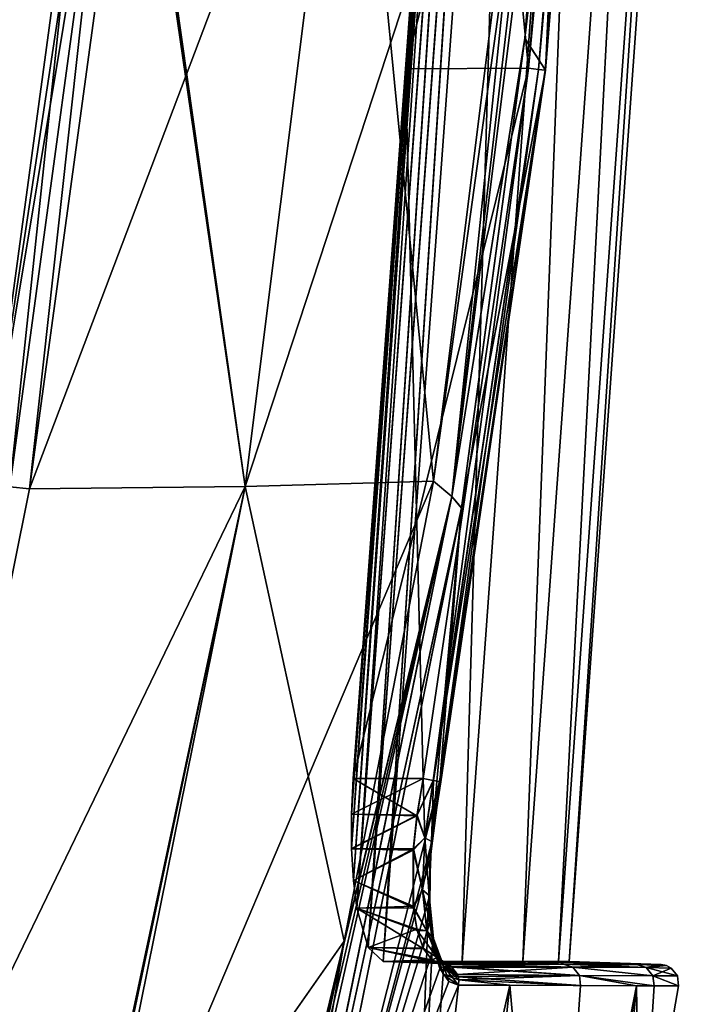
# Model space of a CAD drawing. Header units: millimetres. Extents: x -214 to 214, y -69 to 583.
# Tile 53 of 93: x 72 to 109, y 204 to 258. Entities that reach past the tile are written whole.
import ezdxf

# ---------------------------------------------------------------- set-up
doc = ezdxf.new("R2010")
doc.units = ezdxf.units.MM
doc.header["$LTSCALE"] = 62.021132
for name, color, linetype in [('420', 7, 'CONTINUOUS'), ('421', 7, 'CONTINUOUS'), ('422', 7, 'CONTINUOUS'), ('423', 7, 'CONTINUOUS'), ('424', 7, 'CONTINUOUS'), ('425', 7, 'CONTINUOUS'), ('430', 7, 'CONTINUOUS'), ('431', 7, 'CONTINUOUS'), ('432', 7, 'CONTINUOUS'), ('433', 7, 'CONTINUOUS'), ('434', 7, 'CONTINUOUS'), ('435', 7, 'CONTINUOUS'), ('436', 7, 'CONTINUOUS'), ('441', 7, 'CONTINUOUS'), ('446', 7, 'CONTINUOUS'), ('448', 7, 'CONTINUOUS'), ('452', 7, 'CONTINUOUS'), ('453', 7, 'CONTINUOUS'), ('454', 7, 'CONTINUOUS'), ('456', 7, 'CONTINUOUS'), ('498', 7, 'CONTINUOUS'), ('525', 7, 'CONTINUOUS'), ('526', 7, 'CONTINUOUS')]:
    doc.layers.add(name, color=color, linetype=linetype)

msp = doc.modelspace()

# ---------------------------------------------------------------- linework, layer by layer
at = {"layer": '420', "color": 7, "linetype": 'Continuous'}
for points in [[(101.96, 282.51, 108.801), (99.574, 256.491, 108.539), (103.876, 293.957, 103.457), (101.96, 282.51, 108.801)], [(103.876, 293.957, 103.457), (99.574, 256.491, 108.539), (100.701, 254.744, 103.482), (103.876, 293.957, 103.457)], [(99.574, 256.491, 108.539), (96.104, 230.801, 108.204), (100.701, 254.744, 103.482), (99.574, 256.491, 108.539)], [(100.701, 254.744, 103.482), (96.104, 230.801, 108.204), (94.931, 215.829, 103.41), (100.701, 254.744, 103.482)], [(96.104, 230.801, 108.204), (85.965, 180.53, 107.431), (94.931, 215.829, 103.41), (96.104, 230.801, 108.204)], [(94.931, 215.829, 103.41), (85.965, 180.53, 107.431), (94.386, 211.609, 102.568), (94.931, 215.829, 103.41)], [(94.386, 211.609, 102.568), (85.965, 180.53, 107.431), (94.38, 208.122, 100.285), (94.386, 211.609, 102.568)], [(94.38, 208.122, 100.285), (85.965, 180.53, 107.431), (94.573, 206.728, 98.664), (94.38, 208.122, 100.285)], [(94.573, 206.728, 98.664), (85.965, 180.53, 107.431), (94.931, 205.619, 96.628), (94.573, 206.728, 98.664)], [(94.931, 205.619, 96.628), (85.965, 180.53, 107.431), (95.406, 204.909, 94.408), (94.931, 205.619, 96.628)], [(95.406, 204.909, 94.408), (85.965, 180.53, 107.431), (95.949, 204.704, 92.247), (95.406, 204.909, 94.408)], [(85.965, 180.53, 107.431), (93.215, 180.231, 82.609), (95.949, 204.704, 92.247), (85.965, 180.53, 107.431)], [(93.215, 180.231, 82.609), (98.744, 204.693, 81.022), (95.949, 204.704, 92.247), (93.215, 180.231, 82.609)], [(93.215, 180.231, 82.609), (96.094, 180.235, 70.235), (98.744, 204.693, 81.022), (93.215, 180.231, 82.609)], [(96.094, 180.235, 70.235), (100.904, 180.237, 41.525), (98.744, 204.693, 81.022), (96.094, 180.235, 70.235)], [(100.904, 180.237, 41.525), (105.67, 204.672, 40.721), (98.744, 204.693, 81.022), (100.904, 180.237, 41.525)], [(98.744, 204.693, 81.022), (105.67, 204.672, 40.721), (102.621, 204.681, 61.914), (98.744, 204.693, 81.022)], [(105.67, 204.672, 40.721), (100.904, 180.237, 41.525), (105.851, 192.424, 0), (105.67, 204.672, 40.721)], [(106.635, 204.67, 31.057), (105.67, 204.672, 40.721), (107.973, 204.665, 0), (106.635, 204.67, 31.057)], [(107.973, 204.665, 0), (105.67, 204.672, 40.721), (105.851, 192.424, 0), (107.973, 204.665, 0)]]:
    msp.add_3dface(points, dxfattribs=at)
at = {"layer": '421', "color": 7, "linetype": 'Continuous'}
for points in [[(103.876, 293.957, -103.457), (100.701, 254.744, -103.482), (101.96, 282.51, -108.801), (103.876, 293.957, -103.457)], [(101.96, 282.51, -108.801), (100.701, 254.744, -103.482), (99.574, 256.497, -108.541), (101.96, 282.51, -108.801)], [(99.574, 256.497, -108.541), (100.701, 254.744, -103.482), (96.105, 230.808, -108.204), (99.574, 256.497, -108.541)], [(100.701, 254.744, -103.482), (94.931, 215.829, -103.41), (96.105, 230.808, -108.204), (100.701, 254.744, -103.482)], [(96.105, 230.808, -108.204), (94.452, 212.399, -102.858), (85.965, 180.53, -107.431), (96.105, 230.808, -108.204)], [(94.931, 215.829, -103.41), (94.452, 212.399, -102.858), (96.105, 230.808, -108.204), (94.931, 215.829, -103.41)], [(94.452, 212.399, -102.858), (94.32, 209.434, -101.37), (85.965, 180.53, -107.431), (94.452, 212.399, -102.858)], [(94.32, 209.434, -101.37), (93.215, 180.231, -82.609), (85.965, 180.53, -107.431), (94.32, 209.434, -101.37)], [(94.52, 207.02, -99.053), (93.215, 180.231, -82.609), (94.32, 209.434, -101.37), (94.52, 207.02, -99.053)], [(95.103, 205.278, -95.775), (93.215, 180.231, -82.609), (94.52, 207.02, -99.053), (95.103, 205.278, -95.775)], [(95.949, 204.704, -92.247), (93.215, 180.231, -82.609), (95.103, 205.278, -95.775), (95.949, 204.704, -92.247)], [(98.744, 204.693, -81.022), (93.215, 180.231, -82.609), (95.949, 204.704, -92.247), (98.744, 204.693, -81.022)], [(93.215, 180.231, -82.609), (98.744, 204.693, -81.022), (96.094, 180.235, -70.234), (93.215, 180.231, -82.609)], [(98.744, 204.693, -81.022), (100.904, 180.237, -41.525), (96.094, 180.235, -70.234), (98.744, 204.693, -81.022)], [(102.621, 204.681, -61.914), (100.904, 180.237, -41.525), (98.744, 204.693, -81.022), (102.621, 204.681, -61.914)], [(105.67, 204.672, -40.721), (100.904, 180.237, -41.525), (102.621, 204.681, -61.914), (105.67, 204.672, -40.721)], [(100.904, 180.237, -41.525), (105.67, 204.672, -40.721), (101.606, 180.238, -35.366), (100.904, 180.237, -41.525)], [(105.67, 204.672, -40.721), (103.454, 180.239, 0), (101.606, 180.238, -35.366), (105.67, 204.672, -40.721)], [(105.851, 192.424, 0), (103.454, 180.239, 0), (105.67, 204.672, -40.721), (105.851, 192.424, 0)], [(106.635, 204.67, -31.057), (105.851, 192.424, 0), (105.67, 204.672, -40.721), (106.635, 204.67, -31.057)], [(107.973, 204.665, 0), (105.851, 192.424, 0), (106.635, 204.67, -31.057), (107.973, 204.665, 0)]]:
    msp.add_3dface(points, dxfattribs=at)
at = {"layer": '422', "color": 7, "linetype": 'Continuous'}
for points in [[(95.3, 205.839, -92.07), (95.036, 205.888, -92), (102.196, 205.686, -61.839), (95.3, 205.839, -92.07)], [(102.196, 205.686, -61.839), (95.036, 205.888, -92), (101.683, 205.853, -61.749), (102.196, 205.686, -61.839)], [(95.544, 205.716, -92.135), (95.3, 205.839, -92.07), (102.196, 205.686, -61.839), (95.544, 205.716, -92.135)], [(105.691, 205.833, -30.975), (106.203, 205.666, -31.019), (101.683, 205.853, -61.749), (105.691, 205.833, -30.975)], [(106.203, 205.666, -31.019), (102.196, 205.686, -61.839), (101.683, 205.853, -61.749), (106.203, 205.666, -31.019)], [(107.021, 205.825, 0), (107.307, 205.772, 0), (105.691, 205.833, -30.975), (107.021, 205.825, 0)], [(105.691, 205.833, -30.975), (107.307, 205.772, 0), (106.203, 205.666, -31.019), (105.691, 205.833, -30.975)], [(107.307, 205.772, 0), (107.567, 205.639, 0), (106.203, 205.666, -31.019), (107.307, 205.772, 0)], [(95.577, 205.692, -92.143), (95.544, 205.716, -92.135), (102.565, 205.228, -61.904), (95.577, 205.692, -92.143)], [(102.565, 205.228, -61.904), (95.544, 205.716, -92.135), (102.196, 205.686, -61.839), (102.565, 205.228, -61.904)], [(95.888, 205.285, -92.227), (95.577, 205.692, -92.143), (102.565, 205.228, -61.904), (95.888, 205.285, -92.227)], [(95.933, 205.152, -92.239), (95.888, 205.285, -92.227), (102.565, 205.228, -61.904), (95.933, 205.152, -92.239)], [(102.621, 204.681, -61.914), (95.933, 205.152, -92.239), (102.565, 205.228, -61.904), (102.621, 204.681, -61.914)], [(106.203, 205.666, -31.019), (106.576, 205.208, -31.052), (102.196, 205.686, -61.839), (106.203, 205.666, -31.019)], [(106.576, 205.208, -31.052), (102.565, 205.228, -61.904), (102.196, 205.686, -61.839), (106.576, 205.208, -31.052)], [(106.635, 204.67, -31.057), (105.67, 204.672, -40.721), (102.565, 205.228, -61.904), (106.635, 204.67, -31.057)], [(106.576, 205.208, -31.052), (106.635, 204.67, -31.057), (102.565, 205.228, -61.904), (106.576, 205.208, -31.052)], [(105.67, 204.672, -40.721), (102.621, 204.681, -61.914), (102.565, 205.228, -61.904), (105.67, 204.672, -40.721)], [(107.567, 205.639, 0), (107.91, 205.208, 0), (106.203, 205.666, -31.019), (107.567, 205.639, 0)], [(106.203, 205.666, -31.019), (107.91, 205.208, 0), (106.576, 205.208, -31.052), (106.203, 205.666, -31.019)], [(107.973, 204.665, 0), (106.635, 204.67, -31.057), (106.576, 205.208, -31.052), (107.973, 204.665, 0)], [(107.91, 205.208, 0), (107.973, 204.665, 0), (106.576, 205.208, -31.052), (107.91, 205.208, 0)], [(95.933, 205.152, -92.239), (102.621, 204.681, -61.914), (95.962, 204.999, -92.247), (95.933, 205.152, -92.239)], [(98.744, 204.693, -81.022), (95.949, 204.704, -92.247), (95.962, 204.999, -92.247), (98.744, 204.693, -81.022)], [(102.621, 204.681, -61.914), (98.744, 204.693, -81.022), (95.962, 204.999, -92.247), (102.621, 204.681, -61.914)]]:
    msp.add_3dface(points, dxfattribs=at)
at = {"layer": '423', "color": 7, "linetype": 'Continuous'}
for points in [[(95.04, 205.887, 92), (95.299, 205.84, 92.069), (101.683, 205.853, 61.749), (95.04, 205.887, 92)], [(101.683, 205.853, 61.749), (95.299, 205.84, 92.069), (102.196, 205.686, 61.839), (101.683, 205.853, 61.749)], [(95.299, 205.84, 92.069), (95.543, 205.717, 92.134), (102.196, 205.686, 61.839), (95.299, 205.84, 92.069)], [(105.691, 205.833, 30.975), (101.683, 205.853, 61.749), (102.196, 205.686, 61.839), (105.691, 205.833, 30.975)], [(106.203, 205.666, 31.019), (105.691, 205.833, 30.975), (102.196, 205.686, 61.839), (106.203, 205.666, 31.019)], [(106.203, 205.666, 31.019), (107.021, 205.825, 0), (105.691, 205.833, 30.975), (106.203, 205.666, 31.019)], [(107.307, 205.772, 0), (107.021, 205.825, 0), (106.203, 205.666, 31.019), (107.307, 205.772, 0)], [(107.567, 205.639, 0), (107.307, 205.772, 0), (106.203, 205.666, 31.019), (107.567, 205.639, 0)], [(95.543, 205.717, 92.134), (95.576, 205.692, 92.143), (102.196, 205.686, 61.839), (95.543, 205.717, 92.134)], [(95.576, 205.692, 92.143), (95.888, 205.286, 92.227), (102.196, 205.686, 61.839), (95.576, 205.692, 92.143)], [(102.196, 205.686, 61.839), (95.888, 205.286, 92.227), (102.565, 205.228, 61.904), (102.196, 205.686, 61.839)], [(95.888, 205.286, 92.227), (95.933, 205.153, 92.239), (102.565, 205.228, 61.904), (95.888, 205.286, 92.227)], [(95.933, 205.153, 92.239), (95.961, 204.999, 92.247), (102.565, 205.228, 61.904), (95.933, 205.153, 92.239)], [(95.961, 204.999, 92.247), (102.621, 204.681, 61.914), (102.565, 205.228, 61.904), (95.961, 204.999, 92.247)], [(106.576, 205.208, 31.052), (106.203, 205.666, 31.019), (102.196, 205.686, 61.839), (106.576, 205.208, 31.052)], [(106.576, 205.208, 31.052), (102.196, 205.686, 61.839), (102.565, 205.228, 61.904), (106.576, 205.208, 31.052)], [(102.621, 204.681, 61.914), (106.635, 204.67, 31.057), (102.565, 205.228, 61.904), (102.621, 204.681, 61.914)], [(106.635, 204.67, 31.057), (106.576, 205.208, 31.052), (102.565, 205.228, 61.904), (106.635, 204.67, 31.057)], [(106.576, 205.208, 31.052), (107.567, 205.639, 0), (106.203, 205.666, 31.019), (106.576, 205.208, 31.052)], [(107.91, 205.208, 0), (107.567, 205.639, 0), (106.576, 205.208, 31.052), (107.91, 205.208, 0)], [(106.635, 204.67, 31.057), (107.973, 204.665, 0), (106.576, 205.208, 31.052), (106.635, 204.67, 31.057)], [(107.973, 204.665, 0), (107.91, 205.208, 0), (106.576, 205.208, 31.052), (107.973, 204.665, 0)], [(95.949, 204.704, 92.247), (98.744, 204.693, 81.022), (95.961, 204.999, 92.247), (95.949, 204.704, 92.247)], [(98.744, 204.693, 81.022), (102.621, 204.681, 61.914), (95.961, 204.999, 92.247), (98.744, 204.693, 81.022)], [(105.67, 204.672, 40.721), (106.635, 204.67, 31.057), (102.621, 204.681, 61.914), (105.67, 204.672, 40.721)]]:
    msp.add_3dface(points, dxfattribs=at)
at = {"layer": '424', "color": 7, "linetype": 'Continuous'}
for points in [[(93.672, 213.956, 101.917), (94.019, 216, 102.134), (94.099, 212.765, 101.796), (93.672, 213.956, 101.917)], [(94.099, 212.765, 101.796), (94.019, 216, 102.134), (94.559, 215.901, 102.32), (94.099, 212.765, 101.796)], [(94.57, 215.899, 102.328), (94.099, 212.765, 101.796), (94.559, 215.901, 102.32), (94.57, 215.899, 102.328)], [(94.468, 212.565, 102.301), (94.099, 212.765, 101.796), (94.57, 215.899, 102.328), (94.468, 212.565, 102.301)], [(94.931, 215.829, 103.41), (94.386, 211.609, 102.568), (94.933, 215.831, 102.865), (94.931, 215.829, 103.41)], [(94.933, 215.831, 102.865), (94.386, 211.609, 102.568), (94.468, 212.565, 102.301), (94.933, 215.831, 102.865)], [(94.468, 212.565, 102.301), (94.57, 215.899, 102.328), (94.91, 215.835, 102.791), (94.468, 212.565, 102.301)], [(94.933, 215.831, 102.865), (94.468, 212.565, 102.301), (94.91, 215.835, 102.791), (94.933, 215.831, 102.865)], [(93.472, 212.085, 101.33), (93.672, 213.956, 101.917), (94.099, 212.765, 101.796), (93.472, 212.085, 101.33)], [(93.974, 209.922, 100.324), (93.472, 212.085, 101.33), (94.099, 212.765, 101.796), (93.974, 209.922, 100.324)], [(94.344, 209.606, 100.764), (93.974, 209.922, 100.324), (94.099, 212.765, 101.796), (94.344, 209.606, 100.764)], [(94.468, 212.565, 102.301), (94.344, 209.606, 100.764), (94.099, 212.765, 101.796), (94.468, 212.565, 102.301)], [(94.468, 212.565, 102.301), (94.386, 211.609, 102.568), (94.344, 209.606, 100.764), (94.468, 212.565, 102.301)], [(93.478, 208.931, 99.226), (93.472, 212.085, 101.33), (93.974, 209.922, 100.324), (93.478, 208.931, 99.226)], [(94.386, 211.609, 102.568), (94.38, 208.122, 100.285), (94.344, 209.606, 100.764), (94.386, 211.609, 102.568)], [(94.21, 207.667, 98.058), (93.478, 208.931, 99.226), (93.974, 209.922, 100.324), (94.21, 207.667, 98.058)], [(94.344, 209.606, 100.764), (94.578, 207.251, 98.408), (93.974, 209.922, 100.324), (94.344, 209.606, 100.764)], [(94.578, 207.251, 98.408), (94.21, 207.667, 98.058), (93.974, 209.922, 100.324), (94.578, 207.251, 98.408)], [(94.344, 209.606, 100.764), (94.38, 208.122, 100.285), (94.578, 207.251, 98.408), (94.344, 209.606, 100.764)], [(93.675, 207.694, 97.757), (93.478, 208.931, 99.226), (94.21, 207.667, 98.058), (93.675, 207.694, 97.757)], [(94.38, 208.122, 100.285), (94.573, 206.728, 98.664), (94.578, 207.251, 98.408), (94.38, 208.122, 100.285)], [(94.029, 206.689, 95.929), (93.675, 207.694, 97.757), (94.77, 206.218, 95.237), (94.029, 206.689, 95.929)], [(94.77, 206.218, 95.237), (93.675, 207.694, 97.757), (94.21, 207.667, 98.058), (94.77, 206.218, 95.237)], [(94.578, 207.251, 98.408), (95.132, 205.724, 95.472), (94.21, 207.667, 98.058), (94.578, 207.251, 98.408)], [(95.132, 205.724, 95.472), (94.77, 206.218, 95.237), (94.21, 207.667, 98.058), (95.132, 205.724, 95.472)], [(94.573, 206.728, 98.664), (94.931, 205.619, 96.628), (94.578, 207.251, 98.408), (94.573, 206.728, 98.664)], [(94.578, 207.251, 98.408), (94.931, 205.619, 96.628), (95.132, 205.724, 95.472), (94.578, 207.251, 98.408)], [(94.503, 206.077, 93.926), (94.029, 206.689, 95.929), (94.77, 206.218, 95.237), (94.503, 206.077, 93.926)], [(95.576, 205.692, 92.143), (94.503, 206.077, 93.926), (94.77, 206.218, 95.237), (95.576, 205.692, 92.143)], [(95.576, 205.692, 92.143), (95.543, 205.717, 92.134), (94.503, 206.077, 93.926), (95.576, 205.692, 92.143)], [(95.543, 205.717, 92.134), (95.299, 205.84, 92.069), (94.503, 206.077, 93.926), (95.543, 205.717, 92.134)], [(95.299, 205.84, 92.069), (95.04, 205.887, 92), (94.503, 206.077, 93.926), (95.299, 205.84, 92.069)], [(95.933, 205.153, 92.239), (95.888, 205.286, 92.227), (94.77, 206.218, 95.237), (95.933, 205.153, 92.239)], [(95.132, 205.724, 95.472), (95.933, 205.153, 92.239), (94.77, 206.218, 95.237), (95.132, 205.724, 95.472)], [(95.888, 205.286, 92.227), (95.576, 205.692, 92.143), (94.77, 206.218, 95.237), (95.888, 205.286, 92.227)], [(94.931, 205.619, 96.628), (95.406, 204.909, 94.408), (95.132, 205.724, 95.472), (94.931, 205.619, 96.628)], [(95.406, 204.909, 94.408), (95.949, 204.704, 92.247), (95.132, 205.724, 95.472), (95.406, 204.909, 94.408)], [(95.949, 204.704, 92.247), (95.961, 204.999, 92.247), (95.132, 205.724, 95.472), (95.949, 204.704, 92.247)], [(95.961, 204.999, 92.247), (95.933, 205.153, 92.239), (95.132, 205.724, 95.472), (95.961, 204.999, 92.247)]]:
    msp.add_3dface(points, dxfattribs=at)
at = {"layer": '425', "color": 7, "linetype": 'Continuous'}
for points in [[(102.935, 294.001, 102.245), (103.464, 293.976, 102.419), (99.774, 254.852, 102.235), (102.935, 294.001, 102.245)], [(99.774, 254.852, 102.235), (103.464, 293.976, 102.419), (100.325, 254.789, 102.427), (99.774, 254.852, 102.235)], [(103.464, 293.976, 102.419), (103.824, 293.959, 102.864), (100.325, 254.789, 102.427), (103.464, 293.976, 102.419)], [(103.824, 293.959, 102.864), (103.837, 293.958, 102.898), (100.325, 254.789, 102.427), (103.824, 293.959, 102.864)], [(100.325, 254.789, 102.427), (103.837, 293.958, 102.898), (100.674, 254.748, 102.896), (100.325, 254.789, 102.427)], [(103.837, 293.958, 102.898), (103.876, 293.957, 103.457), (100.674, 254.748, 102.896), (103.837, 293.958, 102.898)], [(103.876, 293.957, 103.457), (100.701, 254.744, 103.482), (100.674, 254.748, 102.896), (103.876, 293.957, 103.457)], [(94.559, 215.901, 102.32), (94.019, 216, 102.134), (99.774, 254.852, 102.235), (94.559, 215.901, 102.32)], [(94.559, 215.901, 102.32), (99.774, 254.852, 102.235), (100.325, 254.789, 102.427), (94.559, 215.901, 102.32)], [(94.57, 215.899, 102.328), (94.559, 215.901, 102.32), (100.325, 254.789, 102.427), (94.57, 215.899, 102.328)], [(94.57, 215.899, 102.328), (100.325, 254.789, 102.427), (100.674, 254.748, 102.896), (94.57, 215.899, 102.328)], [(94.91, 215.835, 102.791), (94.57, 215.899, 102.328), (100.674, 254.748, 102.896), (94.91, 215.835, 102.791)], [(94.933, 215.831, 102.865), (94.91, 215.835, 102.791), (100.674, 254.748, 102.896), (94.933, 215.831, 102.865)], [(100.701, 254.744, 103.482), (94.931, 215.829, 103.41), (94.933, 215.831, 102.865), (100.701, 254.744, 103.482)], [(100.701, 254.744, 103.482), (94.933, 215.831, 102.865), (100.674, 254.748, 102.896), (100.701, 254.744, 103.482)]]:
    msp.add_3dface(points, dxfattribs=at)
at = {"layer": '430', "color": 7, "linetype": 'Continuous'}
for points in [[(103.464, 293.976, -102.419), (102.935, 294.001, -102.245), (99.774, 254.852, -102.235), (103.464, 293.976, -102.419)], [(103.464, 293.976, -102.419), (99.774, 254.852, -102.235), (100.325, 254.789, -102.427), (103.464, 293.976, -102.419)], [(103.824, 293.959, -102.864), (103.464, 293.976, -102.419), (100.325, 254.789, -102.427), (103.824, 293.959, -102.864)], [(103.824, 293.959, -102.864), (100.325, 254.789, -102.427), (100.674, 254.748, -102.896), (103.824, 293.959, -102.864)], [(103.837, 293.958, -102.898), (103.824, 293.959, -102.864), (100.674, 254.748, -102.896), (103.837, 293.958, -102.898)], [(103.876, 293.957, -103.457), (103.837, 293.958, -102.898), (100.674, 254.748, -102.896), (103.876, 293.957, -103.457)], [(100.701, 254.744, -103.482), (103.876, 293.957, -103.457), (100.674, 254.748, -102.896), (100.701, 254.744, -103.482)], [(94.019, 216, -102.134), (94.558, 215.901, -102.32), (99.774, 254.852, -102.235), (94.019, 216, -102.134)], [(99.774, 254.852, -102.235), (94.558, 215.901, -102.32), (100.325, 254.789, -102.427), (99.774, 254.852, -102.235)], [(94.558, 215.901, -102.32), (94.57, 215.899, -102.329), (100.325, 254.789, -102.427), (94.558, 215.901, -102.32)], [(94.57, 215.899, -102.329), (94.91, 215.835, -102.791), (100.325, 254.789, -102.427), (94.57, 215.899, -102.329)], [(100.325, 254.789, -102.427), (94.91, 215.835, -102.791), (100.674, 254.748, -102.896), (100.325, 254.789, -102.427)], [(94.91, 215.835, -102.791), (94.935, 215.831, -102.869), (100.674, 254.748, -102.896), (94.91, 215.835, -102.791)], [(94.931, 215.829, -103.41), (100.701, 254.744, -103.482), (94.969, 215.823, -103.096), (94.931, 215.829, -103.41)], [(94.935, 215.831, -102.869), (94.969, 215.823, -103.096), (100.674, 254.748, -102.896), (94.935, 215.831, -102.869)], [(94.969, 215.823, -103.096), (100.701, 254.744, -103.482), (100.674, 254.748, -102.896), (94.969, 215.823, -103.096)]]:
    msp.add_3dface(points, dxfattribs=at)
at = {"layer": '431', "color": 7, "linetype": 'Continuous'}
for points in [[(94.558, 215.901, -102.32), (94.019, 216, -102.134), (93.679, 214.008, -101.927), (94.558, 215.901, -102.32)], [(94.57, 215.899, -102.329), (94.558, 215.901, -102.32), (93.679, 214.008, -101.927), (94.57, 215.899, -102.329)], [(94.57, 215.899, -102.329), (93.679, 214.008, -101.927), (94.099, 212.765, -101.796), (94.57, 215.899, -102.329)], [(94.91, 215.835, -102.791), (94.57, 215.899, -102.329), (94.099, 212.765, -101.796), (94.91, 215.835, -102.791)], [(94.935, 215.831, -102.869), (94.91, 215.835, -102.791), (94.099, 212.765, -101.796), (94.935, 215.831, -102.869)], [(94.468, 212.565, -102.301), (94.935, 215.831, -102.869), (94.099, 212.765, -101.796), (94.468, 212.565, -102.301)], [(94.452, 212.399, -102.858), (94.931, 215.829, -103.41), (94.468, 212.565, -102.301), (94.452, 212.399, -102.858)], [(94.969, 215.823, -103.096), (94.935, 215.831, -102.869), (94.468, 212.565, -102.301), (94.969, 215.823, -103.096)], [(94.931, 215.829, -103.41), (94.969, 215.823, -103.096), (94.468, 212.565, -102.301), (94.931, 215.829, -103.41)], [(93.679, 214.008, -101.927), (93.478, 212.167, -101.364), (94.099, 212.765, -101.796), (93.679, 214.008, -101.927)], [(94.099, 212.765, -101.796), (93.478, 212.167, -101.364), (93.974, 209.922, -100.324), (94.099, 212.765, -101.796)], [(94.468, 212.565, -102.301), (94.099, 212.765, -101.796), (93.974, 209.922, -100.324), (94.468, 212.565, -102.301)], [(94.344, 209.606, -100.765), (94.468, 212.565, -102.301), (93.974, 209.922, -100.324), (94.344, 209.606, -100.765)], [(94.32, 209.434, -101.37), (94.452, 212.399, -102.858), (94.468, 212.565, -102.301), (94.32, 209.434, -101.37)], [(94.344, 209.606, -100.765), (94.32, 209.434, -101.37), (94.468, 212.565, -102.301), (94.344, 209.606, -100.765)], [(93.478, 212.167, -101.364), (93.47, 209.015, -99.307), (93.974, 209.922, -100.324), (93.478, 212.167, -101.364)], [(93.974, 209.922, -100.324), (93.47, 209.015, -99.307), (94.211, 207.667, -98.058), (93.974, 209.922, -100.324)], [(94.344, 209.606, -100.765), (93.974, 209.922, -100.324), (94.211, 207.667, -98.058), (94.344, 209.606, -100.765)], [(94.578, 207.251, -98.409), (94.344, 209.606, -100.765), (94.211, 207.667, -98.058), (94.578, 207.251, -98.409)], [(94.52, 207.02, -99.053), (94.32, 209.434, -101.37), (94.344, 209.606, -100.765), (94.52, 207.02, -99.053)], [(94.578, 207.251, -98.409), (94.52, 207.02, -99.053), (94.344, 209.606, -100.765), (94.578, 207.251, -98.409)], [(93.47, 209.015, -99.307), (93.661, 207.756, -97.845), (94.211, 207.667, -98.058), (93.47, 209.015, -99.307)], [(93.661, 207.756, -97.845), (94.012, 206.723, -96.009), (94.211, 207.667, -98.058), (93.661, 207.756, -97.845)], [(94.211, 207.667, -98.058), (94.012, 206.723, -96.009), (94.77, 206.218, -95.237), (94.211, 207.667, -98.058)], [(94.578, 207.251, -98.409), (94.211, 207.667, -98.058), (94.77, 206.218, -95.237), (94.578, 207.251, -98.409)], [(95.103, 205.278, -95.775), (94.52, 207.02, -99.053), (94.578, 207.251, -98.409), (95.103, 205.278, -95.775)], [(95.132, 205.724, -95.472), (95.103, 205.278, -95.775), (94.578, 207.251, -98.409), (95.132, 205.724, -95.472)], [(95.132, 205.724, -95.472), (94.578, 207.251, -98.409), (94.77, 206.218, -95.237), (95.132, 205.724, -95.472)], [(94.012, 206.723, -96.009), (94.49, 206.087, -93.977), (94.77, 206.218, -95.237), (94.012, 206.723, -96.009)], [(94.49, 206.087, -93.977), (95.036, 205.888, -92), (94.77, 206.218, -95.237), (94.49, 206.087, -93.977)], [(95.036, 205.888, -92), (95.3, 205.839, -92.07), (94.77, 206.218, -95.237), (95.036, 205.888, -92)], [(95.3, 205.839, -92.07), (95.544, 205.716, -92.135), (94.77, 206.218, -95.237), (95.3, 205.839, -92.07)], [(95.544, 205.716, -92.135), (95.577, 205.692, -92.143), (94.77, 206.218, -95.237), (95.544, 205.716, -92.135)], [(95.577, 205.692, -92.143), (95.132, 205.724, -95.472), (94.77, 206.218, -95.237), (95.577, 205.692, -92.143)], [(95.933, 205.152, -92.239), (95.103, 205.278, -95.775), (95.132, 205.724, -95.472), (95.933, 205.152, -92.239)], [(95.949, 204.704, -92.247), (95.103, 205.278, -95.775), (95.962, 204.999, -92.247), (95.949, 204.704, -92.247)], [(95.103, 205.278, -95.775), (95.933, 205.152, -92.239), (95.962, 204.999, -92.247), (95.103, 205.278, -95.775)], [(95.577, 205.692, -92.143), (95.888, 205.285, -92.227), (95.132, 205.724, -95.472), (95.577, 205.692, -92.143)], [(95.888, 205.285, -92.227), (95.933, 205.152, -92.239), (95.132, 205.724, -95.472), (95.888, 205.285, -92.227)]]:
    msp.add_3dface(points, dxfattribs=at)
at = {"layer": '432', "color": 7, "linetype": 'Continuous'}
for points in [[(93.679, 214.008, -101.927), (94.019, 216, -102.134), (90.089, 214.051, -101.808), (93.679, 214.008, -101.927)], [(90.089, 214.051, -101.808), (94.019, 216, -102.134), (90.184, 216, -102), (90.089, 214.051, -101.808)], [(90.092, 212.169, -101.237), (93.679, 214.008, -101.927), (90.089, 214.051, -101.808), (90.092, 212.169, -101.237)], [(93.478, 212.167, -101.364), (93.679, 214.008, -101.927), (90.092, 212.169, -101.237), (93.478, 212.167, -101.364)], [(90.193, 210.434, -100.308), (93.478, 212.167, -101.364), (90.092, 212.169, -101.237), (90.193, 210.434, -100.308)], [(93.47, 209.015, -99.307), (93.478, 212.167, -101.364), (90.193, 210.434, -100.308), (93.47, 209.015, -99.307)], [(90.385, 208.922, -99.064), (93.47, 209.015, -99.307), (90.193, 210.434, -100.308), (90.385, 208.922, -99.064)], [(93.661, 207.756, -97.845), (93.47, 209.015, -99.307), (90.385, 208.922, -99.064), (93.661, 207.756, -97.845)], [(90.996, 206.764, -95.832), (93.661, 207.756, -97.845), (90.385, 208.922, -99.064), (90.996, 206.764, -95.832)], [(94.012, 206.723, -96.009), (93.661, 207.756, -97.845), (90.996, 206.764, -95.832), (94.012, 206.723, -96.009)], [(94.49, 206.087, -93.977), (94.012, 206.723, -96.009), (90.996, 206.764, -95.832), (94.49, 206.087, -93.977)], [(91.818, 206, -92), (94.49, 206.087, -93.977), (90.996, 206.764, -95.832), (91.818, 206, -92)], [(95.036, 205.888, -92), (94.49, 206.087, -93.977), (91.818, 206, -92), (95.036, 205.888, -92)]]:
    msp.add_3dface(points, dxfattribs=at)
at = {"layer": '433', "color": 7, "linetype": 'Continuous'}
for points in [[(95.036, 205.888, -92), (91.818, 206, -92), (96.141, 206.001, -69.966), (95.036, 205.888, -92)], [(101.683, 205.853, -61.749), (95.036, 205.888, -92), (96.141, 206.001, -69.966), (101.683, 205.853, -61.749)], [(99.455, 206.001, -46.211), (101.683, 205.853, -61.749), (96.141, 206.001, -69.966), (99.455, 206.001, -46.211)], [(105.691, 205.833, -30.975), (101.683, 205.853, -61.749), (99.455, 206.001, -46.211), (105.691, 205.833, -30.975)], [(101.407, 206.001, -22.339), (105.691, 205.833, -30.975), (99.455, 206.001, -46.211), (101.407, 206.001, -22.339)], [(102, 206, 0), (105.691, 205.833, -30.975), (101.407, 206.001, -22.339), (102, 206, 0)], [(107.021, 205.825, 0), (105.691, 205.833, -30.975), (102, 206, 0), (107.021, 205.825, 0)]]:
    msp.add_3dface(points, dxfattribs=at)
at = {"layer": '434', "color": 7, "linetype": 'Continuous'}
for points in [[(91.818, 206, 92), (101.683, 205.853, 61.749), (96.137, 206.001, 69.995), (91.818, 206, 92)], [(95.04, 205.887, 92), (101.683, 205.853, 61.749), (91.818, 206, 92), (95.04, 205.887, 92)], [(96.137, 206.001, 69.995), (101.683, 205.853, 61.749), (99.452, 206.001, 46.236), (96.137, 206.001, 69.995)], [(101.683, 205.853, 61.749), (105.691, 205.833, 30.975), (99.452, 206.001, 46.236), (101.683, 205.853, 61.749)], [(99.452, 206.001, 46.236), (105.691, 205.833, 30.975), (101.406, 206.001, 22.348), (99.452, 206.001, 46.236)], [(105.691, 205.833, 30.975), (107.021, 205.825, 0), (101.406, 206.001, 22.348), (105.691, 205.833, 30.975)], [(107.021, 205.825, 0), (102, 206, 0), (101.406, 206.001, 22.348), (107.021, 205.825, 0)]]:
    msp.add_3dface(points, dxfattribs=at)
at = {"layer": '435', "color": 7, "linetype": 'Continuous'}
for points in [[(90.184, 216, 102), (93.672, 213.956, 101.917), (90.089, 214.049, 101.808), (90.184, 216, 102)], [(94.019, 216, 102.134), (93.672, 213.956, 101.917), (90.184, 216, 102), (94.019, 216, 102.134)], [(90.089, 214.049, 101.808), (93.672, 213.956, 101.917), (90.092, 212.163, 101.235), (90.089, 214.049, 101.808)], [(93.672, 213.956, 101.917), (93.472, 212.085, 101.33), (90.092, 212.163, 101.235), (93.672, 213.956, 101.917)], [(90.092, 212.163, 101.235), (93.472, 212.085, 101.33), (90.194, 210.426, 100.302), (90.092, 212.163, 101.235)], [(93.472, 212.085, 101.33), (93.478, 208.931, 99.226), (90.194, 210.426, 100.302), (93.472, 212.085, 101.33)], [(90.194, 210.426, 100.302), (93.478, 208.931, 99.226), (90.387, 208.914, 99.056), (90.194, 210.426, 100.302)], [(93.478, 208.931, 99.226), (93.675, 207.694, 97.757), (90.387, 208.914, 99.056), (93.478, 208.931, 99.226)], [(93.675, 207.694, 97.757), (94.029, 206.689, 95.929), (90.387, 208.914, 99.056), (93.675, 207.694, 97.757)], [(90.387, 208.914, 99.056), (94.029, 206.689, 95.929), (90.997, 206.761, 95.827), (90.387, 208.914, 99.056)], [(94.503, 206.077, 93.926), (95.04, 205.887, 92), (90.997, 206.761, 95.827), (94.503, 206.077, 93.926)], [(95.04, 205.887, 92), (91.818, 206, 92), (90.997, 206.761, 95.827), (95.04, 205.887, 92)], [(94.029, 206.689, 95.929), (94.503, 206.077, 93.926), (90.997, 206.761, 95.827), (94.029, 206.689, 95.929)]]:
    msp.add_3dface(points, dxfattribs=at)
at = {"layer": '436', "color": 7, "linetype": 'Continuous'}
for points in [[(95.924, 294, 102), (99.774, 254.852, 102.235), (93.042, 254.825, 102), (95.924, 294, 102)], [(102.935, 294.001, 102.245), (99.774, 254.852, 102.235), (95.924, 294, 102), (102.935, 294.001, 102.245)], [(94.019, 216, 102.134), (90.184, 216, 102), (93.042, 254.825, 102), (94.019, 216, 102.134)], [(99.774, 254.852, 102.235), (94.019, 216, 102.134), (93.042, 254.825, 102), (99.774, 254.852, 102.235)]]:
    msp.add_3dface(points, dxfattribs=at)
at = {"layer": '441', "color": 7, "linetype": 'Continuous'}
for points in [[(99.774, 254.852, -102.235), (102.935, 294.001, -102.245), (93.042, 254.825, -102), (99.774, 254.852, -102.235)], [(102.935, 294.001, -102.245), (95.924, 294, -102), (93.042, 254.825, -102), (102.935, 294.001, -102.245)], [(94.019, 216, -102.134), (99.774, 254.852, -102.235), (90.184, 216, -102), (94.019, 216, -102.134)], [(90.184, 216, -102), (99.774, 254.852, -102.235), (93.042, 254.825, -102), (90.184, 216, -102)]]:
    msp.add_3dface(points, dxfattribs=at)
at = {"layer": '446', "color": 7, "linetype": 'Continuous'}
for points in [[(101.539, 282.531, 109.941), (100.866, 282.584, 110.952), (94.579, 232.262, 111.447), (101.539, 282.531, 109.941)], [(95.586, 231.435, 109.755), (101.539, 282.531, 109.941), (94.579, 232.262, 111.447), (95.586, 231.435, 109.755)], [(101.96, 282.51, 108.801), (101.539, 282.531, 109.941), (95.586, 231.435, 109.755), (101.96, 282.51, 108.801)], [(99.574, 256.491, 108.539), (101.96, 282.51, 108.801), (95.586, 231.435, 109.755), (99.574, 256.491, 108.539)], [(96.104, 230.801, 108.204), (99.574, 256.491, 108.539), (95.586, 231.435, 109.755), (96.104, 230.801, 108.204)], [(89.698, 207.105, 111.79), (95.586, 231.435, 109.755), (94.579, 232.262, 111.447), (89.698, 207.105, 111.79)], [(84.001, 181.805, 111.685), (95.586, 231.435, 109.755), (83.651, 182.002, 112.178), (84.001, 181.805, 111.685)], [(83.651, 182.002, 112.178), (95.586, 231.435, 109.755), (89.698, 207.105, 111.79), (83.651, 182.002, 112.178)], [(84.328, 181.601, 111.175), (95.586, 231.435, 109.755), (84.001, 181.805, 111.685), (84.328, 181.601, 111.175)], [(85.268, 180.978, 109.358), (95.586, 231.435, 109.755), (84.328, 181.601, 111.175), (85.268, 180.978, 109.358)], [(85.285, 180.967, 109.319), (95.586, 231.435, 109.755), (85.268, 180.978, 109.358), (85.285, 180.967, 109.319)], [(85.285, 180.967, 109.319), (96.104, 230.801, 108.204), (95.586, 231.435, 109.755), (85.285, 180.967, 109.319)], [(85.965, 180.53, 107.431), (96.104, 230.801, 108.204), (85.285, 180.967, 109.319), (85.965, 180.53, 107.431)]]:
    msp.add_3dface(points, dxfattribs=at)
at = {"layer": '448', "color": 7, "linetype": 'Continuous'}
for points in [[(100.867, 282.584, -110.952), (95.586, 231.435, -109.755), (94.579, 232.264, -111.447), (100.867, 282.584, -110.952)], [(101.539, 282.531, -109.941), (95.586, 231.435, -109.755), (100.867, 282.584, -110.952), (101.539, 282.531, -109.941)], [(101.539, 282.531, -109.941), (99.574, 256.497, -108.541), (95.586, 231.435, -109.755), (101.539, 282.531, -109.941)], [(101.96, 282.51, -108.801), (99.574, 256.497, -108.541), (101.539, 282.531, -109.941), (101.96, 282.51, -108.801)], [(99.574, 256.497, -108.541), (96.105, 230.808, -108.204), (95.586, 231.435, -109.755), (99.574, 256.497, -108.541)], [(94.579, 232.264, -111.447), (95.586, 231.435, -109.755), (89.699, 207.106, -111.79), (94.579, 232.264, -111.447)], [(95.586, 231.435, -109.755), (96.105, 230.808, -108.204), (85.285, 180.967, -109.318), (95.586, 231.435, -109.755)], [(95.586, 231.435, -109.755), (85.285, 180.967, -109.318), (89.699, 207.106, -111.79), (95.586, 231.435, -109.755)], [(96.105, 230.808, -108.204), (85.965, 180.53, -107.431), (85.285, 180.967, -109.318), (96.105, 230.808, -108.204)], [(83.651, 182.002, -112.178), (89.699, 207.106, -111.79), (84.001, 181.805, -111.685), (83.651, 182.002, -112.178)], [(84.001, 181.805, -111.685), (89.699, 207.106, -111.79), (84.328, 181.601, -111.175), (84.001, 181.805, -111.685)], [(89.699, 207.106, -111.79), (85.285, 180.967, -109.318), (84.328, 181.601, -111.175), (89.699, 207.106, -111.79)]]:
    msp.add_3dface(points, dxfattribs=at)
at = {"layer": '452', "color": 7, "linetype": 'Continuous'}
for points in [[(94.579, 232.262, 111.447), (100.866, 282.584, 110.952), (84.281, 231.977, 122.224), (94.579, 232.262, 111.447)], [(84.281, 231.977, 122.224), (100.866, 282.584, 110.952), (90.077, 278.325, 122.067), (84.281, 231.977, 122.224)], [(84.281, 231.977, 122.224), (90.077, 278.325, 122.067), (72.488, 231.842, 132.355), (84.281, 231.977, 122.224)], [(72.488, 231.842, 132.355), (90.077, 278.325, 122.067), (78.216, 273.753, 132.131), (72.488, 231.842, 132.355)], [(89.698, 207.105, 111.79), (94.579, 232.262, 111.447), (75.027, 186.143, 122.431), (89.698, 207.105, 111.79)], [(75.027, 186.143, 122.431), (94.579, 232.262, 111.447), (84.281, 231.977, 122.224), (75.027, 186.143, 122.431)], [(74.634, 186.311, 122.845), (84.281, 231.977, 122.224), (64.112, 190.268, 132.642), (74.634, 186.311, 122.845)], [(64.112, 190.268, 132.642), (84.281, 231.977, 122.224), (72.488, 231.842, 132.355), (64.112, 190.268, 132.642)], [(75.027, 186.143, 122.431), (84.281, 231.977, 122.224), (74.634, 186.311, 122.845), (75.027, 186.143, 122.431)], [(83.651, 182.002, 112.178), (89.698, 207.105, 111.79), (75.027, 186.143, 122.431), (83.651, 182.002, 112.178)]]:
    msp.add_3dface(points, dxfattribs=at)
at = {"layer": '453', "color": 7, "linetype": 'Continuous'}
msp.add_3dface([(75.864, 274, 133.009), (47.81, 272.983, 133.989), (70.161, 232.089, 133.209), (75.864, 274, 133.009)], dxfattribs=at)
at = {"layer": '454', "color": 7, "linetype": 'Continuous'}
for points in [[(100.867, 282.584, -110.952), (94.579, 232.264, -111.447), (90.076, 278.325, -122.067), (100.867, 282.584, -110.952)], [(90.076, 278.325, -122.067), (84.28, 231.977, -122.225), (78.277, 274.338, -132.129), (90.076, 278.325, -122.067)], [(94.579, 232.264, -111.447), (84.28, 231.977, -122.225), (90.076, 278.325, -122.067), (94.579, 232.264, -111.447)], [(78.277, 274.338, -132.129), (84.28, 231.977, -122.225), (78.247, 274.046, -132.13), (78.277, 274.338, -132.129)], [(78.217, 273.753, -132.131), (84.28, 231.977, -122.225), (72.488, 231.845, -132.355), (78.217, 273.753, -132.131)], [(78.247, 274.046, -132.13), (84.28, 231.977, -122.225), (78.217, 273.753, -132.131), (78.247, 274.046, -132.13)], [(94.579, 232.264, -111.447), (89.699, 207.106, -111.79), (84.28, 231.977, -122.225), (94.579, 232.264, -111.447)], [(74.537, 186.352, -122.946), (64.112, 190.268, -132.642), (84.28, 231.977, -122.225), (74.537, 186.352, -122.946)], [(84.28, 231.977, -122.225), (64.112, 190.268, -132.642), (72.488, 231.845, -132.355), (84.28, 231.977, -122.225)], [(74.635, 186.31, -122.844), (74.537, 186.352, -122.946), (84.28, 231.977, -122.225), (74.635, 186.31, -122.844)], [(75.026, 186.143, -122.432), (74.635, 186.31, -122.844), (84.28, 231.977, -122.225), (75.026, 186.143, -122.432)], [(89.699, 207.106, -111.79), (75.026, 186.143, -122.432), (84.28, 231.977, -122.225), (89.699, 207.106, -111.79)], [(89.699, 207.106, -111.79), (83.651, 182.002, -112.178), (75.026, 186.143, -122.432), (89.699, 207.106, -111.79)]]:
    msp.add_3dface(points, dxfattribs=at)
at = {"layer": '456', "color": 7, "linetype": 'Continuous'}
for points in [[(75.864, 274, -133.009), (71.412, 231.967, -132.961), (70.161, 232.089, -133.209), (75.864, 274, -133.009)], [(77.111, 273.87, -132.762), (71.412, 231.967, -132.961), (75.864, 274, -133.009), (77.111, 273.87, -132.762)], [(77.111, 273.87, -132.762), (72.488, 231.845, -132.355), (71.412, 231.967, -132.961), (77.111, 273.87, -132.762)], [(78.217, 273.753, -132.131), (72.488, 231.845, -132.355), (77.111, 273.87, -132.762), (78.217, 273.753, -132.131)], [(72.488, 231.845, -132.355), (64.112, 190.268, -132.642), (71.412, 231.967, -132.961), (72.488, 231.845, -132.355)]]:
    msp.add_3dface(points, dxfattribs=at)
at = {"layer": '498', "color": 7, "linetype": 'Continuous'}
msp.add_3dface([(75.864, 274, -133.009), (70.161, 232.089, -133.209), (49.101, 274, -133.944), (75.864, 274, -133.009)], dxfattribs=at)
at = {"layer": '525', "color": 7, "linetype": 'Continuous'}
for points in [[(75.864, 274, 133.009), (70.161, 232.089, 133.209), (76.5, 273.934, 132.935), (75.864, 274, 133.009)], [(70.161, 232.089, 133.209), (77.11, 273.87, 132.762), (76.5, 273.934, 132.935), (70.161, 232.089, 133.209)], [(77.11, 273.87, 132.762), (70.161, 232.089, 133.209), (71.412, 231.967, 132.961), (77.11, 273.87, 132.762)], [(72.488, 231.842, 132.355), (77.11, 273.87, 132.762), (71.412, 231.967, 132.961), (72.488, 231.842, 132.355)], [(72.488, 231.842, 132.355), (78.216, 273.753, 132.131), (77.11, 273.87, 132.762), (72.488, 231.842, 132.355)], [(64.112, 190.268, 132.642), (72.488, 231.842, 132.355), (71.412, 231.967, 132.961), (64.112, 190.268, 132.642)]]:
    msp.add_3dface(points, dxfattribs=at)
at = {"layer": '526', "color": 7, "linetype": 'Continuous'}
for points in [[(96.141, 206.001, -69.966), (91.818, 206, -92), (98.989, 304, -91.999), (96.141, 206.001, -69.966)], [(98.989, 304, -91.999), (91.818, 206, -92), (98.067, 303.231, -95.845), (98.989, 304, -91.999)], [(91.818, 206, 92), (96.137, 206.001, 69.995), (98.988, 304, 92), (91.818, 206, 92)], [(91.818, 206, 92), (98.988, 304, 92), (98.065, 303.229, 95.851), (91.818, 206, 92)], [(98.988, 304, 92), (96.137, 206.001, 69.995), (103.235, 303.999, 69.987), (98.988, 304, 92)], [(96.137, 206.001, 69.995), (99.452, 206.001, 46.236), (103.235, 303.999, 69.987), (96.137, 206.001, 69.995)], [(96.141, 206.001, -69.966), (98.989, 304, -91.999), (103.24, 303.999, -69.956), (96.141, 206.001, -69.966)], [(99.455, 206.001, -46.211), (96.141, 206.001, -69.966), (103.24, 303.999, -69.956), (99.455, 206.001, -46.211)], [(99.452, 206.001, 46.236), (101.406, 206.001, 22.348), (106.495, 303.999, 46.225), (99.452, 206.001, 46.236)], [(99.452, 206.001, 46.236), (106.495, 303.999, 46.225), (103.235, 303.999, 69.987), (99.452, 206.001, 46.236)], [(101.407, 206.001, -22.339), (99.455, 206.001, -46.211), (106.498, 303.999, -46.199), (101.407, 206.001, -22.339)], [(99.455, 206.001, -46.211), (103.24, 303.999, -69.956), (106.498, 303.999, -46.199), (99.455, 206.001, -46.211)], [(101.406, 206.001, 22.348), (102, 206, 0), (108.416, 303.999, 22.341), (101.406, 206.001, 22.348)], [(101.406, 206.001, 22.348), (108.416, 303.999, 22.341), (106.495, 303.999, 46.225), (101.406, 206.001, 22.348)], [(102, 206, 0), (101.407, 206.001, -22.339), (108.416, 303.999, -22.332), (102, 206, 0)], [(101.407, 206.001, -22.339), (106.498, 303.999, -46.199), (108.416, 303.999, -22.332), (101.407, 206.001, -22.339)], [(102, 206, 0), (109, 304, 0), (108.416, 303.999, 22.341), (102, 206, 0)], [(109, 304, 0), (102, 206, 0), (108.416, 303.999, -22.332), (109, 304, 0)], [(91.818, 206, -92), (90.996, 206.764, -95.832), (98.067, 303.231, -95.845), (91.818, 206, -92)], [(90.996, 206.764, -95.832), (97.157, 301.083, -99.059), (98.067, 303.231, -95.845), (90.996, 206.764, -95.832)], [(90.997, 206.761, 95.827), (91.818, 206, 92), (98.065, 303.229, 95.851), (90.997, 206.761, 95.827)], [(90.997, 206.761, 95.827), (98.065, 303.229, 95.851), (97.154, 301.074, 99.069), (90.997, 206.761, 95.827)], [(90.996, 206.764, -95.832), (90.385, 208.922, -99.064), (97.157, 301.083, -99.059), (90.996, 206.764, -95.832)], [(90.385, 208.922, -99.064), (96.396, 297.852, -101.228), (97.157, 301.083, -99.059), (90.385, 208.922, -99.064)], [(90.387, 208.914, 99.056), (90.997, 206.761, 95.827), (97.154, 301.074, 99.069), (90.387, 208.914, 99.056)], [(90.387, 208.914, 99.056), (97.154, 301.074, 99.069), (96.395, 297.845, 101.231), (90.387, 208.914, 99.056)], [(90.385, 208.922, -99.064), (90.193, 210.434, -100.308), (96.396, 297.852, -101.228), (90.385, 208.922, -99.064)], [(90.193, 210.434, -100.308), (96.117, 295.965, -101.805), (96.396, 297.852, -101.228), (90.193, 210.434, -100.308)], [(90.194, 210.426, 100.302), (90.387, 208.914, 99.056), (96.395, 297.845, 101.231), (90.194, 210.426, 100.302)], [(90.194, 210.426, 100.302), (96.395, 297.845, 101.231), (96.116, 295.962, 101.806), (90.194, 210.426, 100.302)], [(90.193, 210.434, -100.308), (90.092, 212.169, -101.237), (96.117, 295.965, -101.805), (90.193, 210.434, -100.308)], [(90.092, 212.169, -101.237), (95.924, 294, -102), (96.117, 295.965, -101.805), (90.092, 212.169, -101.237)], [(95.924, 294, 102), (90.194, 210.426, 100.302), (96.116, 295.962, 101.806), (95.924, 294, 102)], [(95.924, 294, -102), (90.092, 212.169, -101.237), (93.042, 254.825, -102), (95.924, 294, -102)], [(90.092, 212.163, 101.235), (90.194, 210.426, 100.302), (95.924, 294, 102), (90.092, 212.163, 101.235)], [(90.092, 212.163, 101.235), (95.924, 294, 102), (93.042, 254.825, 102), (90.092, 212.163, 101.235)], [(90.092, 212.169, -101.237), (90.089, 214.051, -101.808), (93.042, 254.825, -102), (90.092, 212.169, -101.237)], [(90.089, 214.051, -101.808), (90.184, 216, -102), (93.042, 254.825, -102), (90.089, 214.051, -101.808)], [(90.184, 216, 102), (90.089, 214.049, 101.808), (93.042, 254.825, 102), (90.184, 216, 102)], [(90.089, 214.049, 101.808), (90.092, 212.163, 101.235), (93.042, 254.825, 102), (90.089, 214.049, 101.808)]]:
    msp.add_3dface(points, dxfattribs=at)

doc.saveas('drawing.dxf')
